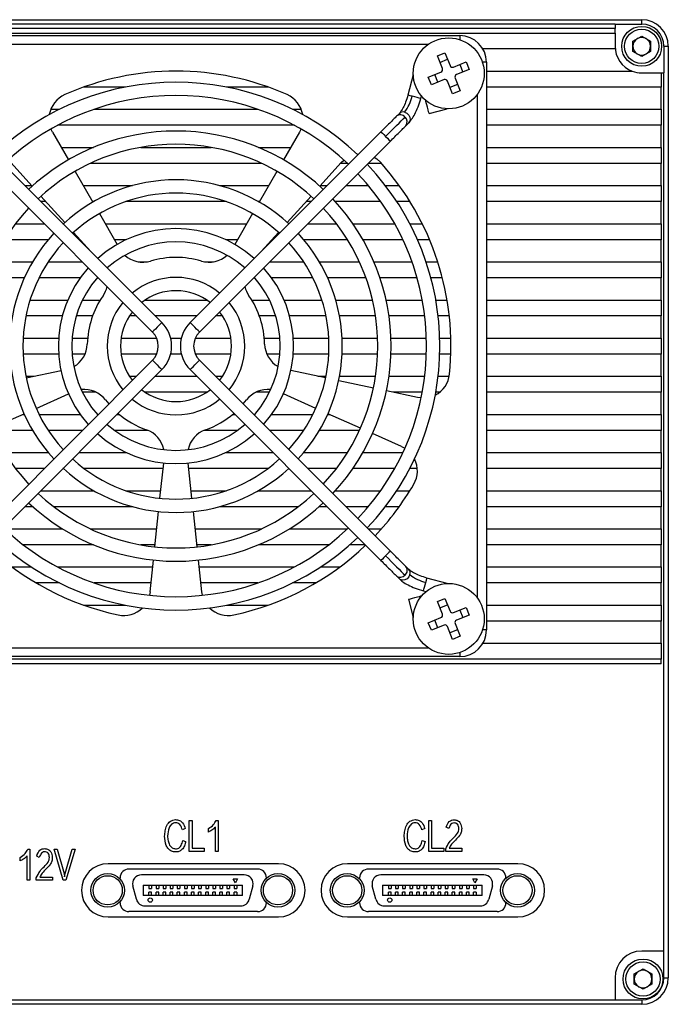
# Model space of a CAD drawing. Header units: millimetres. Extents: x 0 to 15165, y 0 to 902.
# Tile 5 of 5: x 15092 to 15165, y 736 to 847. Entities that reach past the tile are written whole.
import ezdxf

# ---------------------------------------------------------------- set-up
doc = ezdxf.new("R2010")
doc.units = ezdxf.units.MM
doc.layers.add('粗实线', color=7, linetype='Continuous', lineweight=50)

msp = doc.modelspace()

# ---------------------------------------------------------------- linework, layer by layer
at = {"layer": '粗实线', "lineweight": 30}
for p, q in [((15056.833, 846.741), (15161.833, 846.741)), ((15158.833, 846.241), (15059.833, 846.241)), ((15158.833, 846.241), (15158.833, 845.741)), ((15158.833, 846.241), (15161.833, 846.241)), ((15161.833, 846.241), (15161.833, 846.741)), ((15158.833, 845.741), (15059.833, 845.741)), ((15059.833, 845.241), (15158.833, 845.241)), ((15077.333, 844.941), (15141.333, 844.941)), ((15141.333, 844.941), (15141.333, 844.491)), ((15158.833, 845.241), (15158.833, 845.741)), ((15158.833, 845.241), (15158.833, 843.441)), ((15160.833, 844.319), (15161.833, 844.896)), ((15161.833, 844.896), (15162.833, 844.319)), ((15137.751, 843.941), (15080.915, 843.941)), ((15160.833, 843.164), (15160.833, 844.319)), ((15162.833, 844.319), (15162.833, 843.164)), ((15164.333, 843.741), (15164.333, 840.741)), ((15164.333, 843.741), (15164.833, 843.741)), ((15164.833, 843.741), (15164.833, 738.741)), ((15138.799, 842.654), (15139.653, 842.997)), ((15139.373, 841.225), (15138.799, 842.654)), ((15139.653, 842.997), (15140.227, 841.568)), ((15158.833, 843.441), (15143.931, 843.441)), ((15161.833, 842.587), (15160.833, 843.164)), ((15162.833, 843.164), (15161.833, 842.587)), ((15139.09, 841.931), (15139.943, 842.274)), ((15140.617, 841.402), (15142.046, 841.976)), ((15141.323, 841.685), (15141.666, 840.832)), ((15142.046, 841.976), (15142.389, 841.122)), ((15144.333, 841.941), (15143.883, 841.941)), ((15144.333, 841.941), (15144.333, 777.941)), ((15136.087, 840.52), (15135.475, 838.238)), ((15137.778, 840.261), (15139.207, 840.835)), ((15138.844, 839.698), (15138.501, 840.551)), ((15142.389, 841.122), (15140.96, 840.548)), ((15144.333, 840.941), (15160.756, 840.941)), ((15161.833, 840.741), (15164.033, 840.741)), ((15164.033, 840.741), (15164.033, 839.141)), ((15164.033, 840.741), (15164.333, 840.741)), ((15164.333, 741.741), (15164.333, 840.741)), ((15138.121, 839.407), (15137.778, 840.261)), ((15139.55, 839.981), (15138.121, 839.407)), ((15140.514, 838.386), (15139.94, 839.815)), ((15141.077, 839.452), (15140.223, 839.109)), ((15140.794, 840.158), (15141.368, 838.729)), ((15103.639, 839.141), (15098.924, 839.141)), ((15119.743, 839.141), (15115.027, 839.141)), ((15136.924, 837.85), (15137.002, 838.14)), ((15141.368, 838.729), (15140.514, 838.386)), ((15143.333, 781.523), (15143.333, 838.36)), ((15164.033, 839.141), (15144.333, 839.141)), ((15164.033, 836.641), (15164.033, 839.141)), ((15137.532, 837.61), (15137.485, 837.598)), ((15095.217, 836.641), (15096.212, 836.641)), ((15100.104, 836.641), (15118.562, 836.641)), ((15122.455, 836.641), (15123.449, 836.641)), ((15134.513, 836.182), (15134.184, 835.853)), ((15137.874, 836.149), (15139.912, 836.695)), ((15144.333, 836.641), (15164.033, 836.641)), ((15164.033, 836.641), (15164.033, 834.841)), ((15122.677, 834.841), (15095.99, 834.841)), ((15135.245, 834.792), (15135.574, 835.121)), ((15164.033, 834.841), (15144.333, 834.841)), ((15164.033, 832.341), (15164.033, 834.841)), ((15107.742, 812.593), (15086.226, 834.109)), ((15095.414, 834.05), (15095.233, 834.421)), ((15095.414, 834.05), (15097.208, 830.942)), ((15132.441, 834.109), (15110.924, 812.593)), ((15123.253, 834.05), (15121.458, 830.942)), ((15123.434, 834.421), (15123.253, 834.05)), ((15085.165, 833.049), (15106.682, 811.532)), ((15111.985, 811.532), (15133.501, 833.049)), ((15096.401, 832.341), (15100.043, 832.341)), ((15105.358, 832.341), (15113.309, 832.341)), ((15118.623, 832.341), (15122.266, 832.341)), ((15129.741, 831.588), (15129.943, 831.612)), ((15144.333, 832.341), (15164.033, 832.341)), ((15164.033, 832.341), (15164.033, 830.541)), ((15090.706, 830.63), (15093.107, 827.963)), ((15118.987, 830.541), (15099.679, 830.541)), ((15127.961, 830.63), (15125.56, 827.963)), ((15128.665, 830.541), (15127.882, 830.541)), ((15127.961, 830.63), (15128.257, 830.916)), ((15132.499, 830.541), (15130.994, 830.541)), ((15164.033, 830.541), (15144.333, 830.541)), ((15164.033, 828.041), (15164.033, 830.541)), ((15097.958, 829.643), (15099.958, 826.179)), ((15120.708, 829.643), (15118.708, 826.179)), ((15092.294, 828.041), (15093.036, 828.041)), ((15098.883, 828.041), (15104.439, 828.041)), ((15114.227, 828.041), (15119.783, 828.041)), ((15125.631, 828.041), (15126.373, 828.041)), ((15128.494, 828.041), (15131.023, 828.041)), ((15132.944, 828.041), (15134.501, 828.041)), ((15144.333, 828.041), (15164.033, 828.041)), ((15164.033, 828.041), (15164.033, 826.241)), ((15094.657, 826.241), (15094.094, 826.241)), ((15094.111, 826.848), (15096.787, 823.875)), ((15100.067, 826.241), (15099.923, 826.241)), ((15114.979, 826.241), (15103.688, 826.241)), ((15118.744, 826.241), (15118.6, 826.241)), ((15124.556, 826.848), (15121.88, 823.875)), ((15124.573, 826.241), (15124.01, 826.241)), ((15132.407, 826.241), (15127.288, 826.241)), ((15135.702, 826.241), (15134.221, 826.241)), ((15164.033, 826.241), (15144.333, 826.241)), ((15164.033, 823.741), (15164.033, 826.241)), ((15100.708, 824.88), (15102.708, 821.416)), ((15117.958, 824.88), (15115.958, 821.416)), ((15091.247, 823.741), (15094.473, 823.741)), ((15096.594, 823.741), (15096.64, 823.741)), ((15101.366, 823.741), (15117.301, 823.741)), ((15122.027, 823.741), (15122.073, 823.741)), ((15124.194, 823.741), (15127.42, 823.741)), ((15129.274, 823.741), (15133.983, 823.741)), ((15135.689, 823.741), (15137.092, 823.741)), ((15144.333, 823.741), (15164.033, 823.741)), ((15164.033, 823.741), (15164.033, 821.941)), ((15097.791, 822.761), (15099.744, 820.591)), ((15120.876, 822.761), (15118.922, 820.591)), ((15094.926, 821.941), (15090.006, 821.941)), ((15098.528, 821.941), (15098.394, 821.941)), ((15103.715, 821.941), (15102.405, 821.941)), ((15116.262, 821.941), (15114.951, 821.941)), ((15120.273, 821.941), (15120.138, 821.941)), ((15128.661, 821.941), (15123.74, 821.941)), ((15134.908, 821.941), (15130.406, 821.941)), ((15137.917, 821.941), (15136.556, 821.941)), ((15164.033, 821.941), (15144.333, 821.941)), ((15164.033, 819.441), (15164.033, 821.941)), ((15088.662, 819.441), (15093.168, 819.441)), ((15094.935, 819.441), (15098.773, 819.441)), ((15105.086, 819.441), (15106.128, 819.441)), ((15112.539, 819.441), (15113.581, 819.441)), ((15119.894, 819.441), (15123.732, 819.441)), ((15125.498, 819.441), (15130.005, 819.441)), ((15131.645, 819.441), (15135.938, 819.441)), ((15137.526, 819.441), (15138.842, 819.441)), ((15144.333, 819.441), (15164.033, 819.441)), ((15164.033, 819.441), (15164.033, 817.641)), ((15092.237, 817.641), (15087.926, 817.641)), ((15098.55, 817.641), (15093.897, 817.641)), ((15100.573, 817.641), (15100.458, 817.641)), ((15118.209, 817.641), (15118.094, 817.641)), ((15124.769, 817.641), (15120.116, 817.641)), ((15130.741, 817.641), (15126.429, 817.641)), ((15136.514, 817.641), (15132.328, 817.641)), ((15139.362, 817.641), (15138.07, 817.641)), ((15164.033, 817.641), (15144.333, 817.641)), ((15164.033, 815.141), (15164.033, 817.641)), ((15092.886, 815.141), (15097.146, 815.141)), ((15098.797, 815.141), (15100.792, 815.141)), ((15105.866, 815.141), (15112.801, 815.141)), ((15117.875, 815.141), (15119.87, 815.141)), ((15121.52, 815.141), (15125.781, 815.141)), ((15127.348, 815.141), (15131.481, 815.141)), ((15133.019, 815.141), (15137.101, 815.141)), ((15138.625, 815.141), (15139.894, 815.141)), ((15144.333, 815.141), (15164.033, 815.141)), ((15164.033, 815.141), (15164.033, 813.341)), ((15096.527, 813.341), (15092.422, 813.341)), ((15099.929, 813.341), (15098.086, 813.341)), ((15104.873, 813.341), (15104.089, 813.341)), ((15111.673, 813.341), (15106.994, 813.341)), ((15114.578, 813.341), (15113.794, 813.341)), ((15120.581, 813.341), (15118.738, 813.341)), ((15126.245, 813.341), (15122.14, 813.341)), ((15131.828, 813.341), (15127.772, 813.341)), ((15137.378, 813.341), (15133.344, 813.341)), ((15140.146, 813.341), (15138.888, 813.341)), ((15164.033, 813.341), (15144.333, 813.341)), ((15164.033, 810.841), (15164.033, 813.341)), ((15092.107, 810.841), (15096.114, 810.841)), ((15097.618, 810.841), (15099.374, 810.841)), ((15103.148, 810.841), (15107.153, 810.841)), ((15108.731, 810.841), (15109.936, 810.841)), ((15111.514, 810.841), (15115.518, 810.841)), ((15119.293, 810.841), (15121.049, 810.841)), ((15122.553, 810.841), (15126.56, 810.841)), ((15128.062, 810.841), (15132.066, 810.841)), ((15133.567, 810.841), (15137.569, 810.841)), ((15139.07, 810.841), (15140.32, 810.841)), ((15144.333, 810.841), (15164.033, 810.841)), ((15164.033, 810.841), (15164.033, 809.041)), ((15106.682, 808.35), (15085.165, 786.834)), ((15096.114, 809.041), (15092.107, 809.041)), ((15099.084, 809.041), (15097.618, 809.041)), ((15107.153, 809.041), (15103.148, 809.041)), ((15109.936, 809.041), (15108.731, 809.041)), ((15115.518, 809.041), (15111.514, 809.041)), ((15133.501, 786.834), (15111.985, 808.35)), ((15121.049, 809.041), (15119.582, 809.041)), ((15126.56, 809.041), (15122.553, 809.041)), ((15132.066, 809.041), (15128.062, 809.041)), ((15137.569, 809.041), (15133.567, 809.041)), ((15140.32, 809.041), (15139.07, 809.041)), ((15164.033, 809.041), (15144.333, 809.041)), ((15164.033, 806.541), (15164.033, 809.041)), ((15086.226, 785.773), (15107.742, 807.29)), ((15092.46, 806.355), (15096.373, 807.187)), ((15110.924, 807.29), (15132.441, 785.773)), ((15126.206, 806.355), (15122.294, 807.187)), ((15092.422, 806.541), (15093.338, 806.541)), ((15104.089, 806.541), (15104.873, 806.541)), ((15106.994, 806.541), (15111.673, 806.541)), ((15113.794, 806.541), (15114.578, 806.541)), ((15125.329, 806.541), (15126.245, 806.541)), ((15131.586, 805.211), (15127.674, 806.043)), ((15127.772, 806.541), (15131.828, 806.541)), ((15133.344, 806.541), (15137.378, 806.541)), ((15138.888, 806.541), (15140.137, 806.541)), ((15144.333, 806.541), (15164.033, 806.541)), ((15164.033, 806.541), (15164.033, 804.741)), ((15136.564, 804.153), (15133.053, 804.9)), ((15093.575, 802.925), (15097.229, 804.552)), ((15100.335, 804.741), (15098.797, 804.741)), ((15101.383, 803.876), (15101.752, 803.421)), ((15112.801, 804.741), (15105.866, 804.741)), ((15116.915, 803.421), (15117.284, 803.876)), ((15119.87, 804.741), (15118.331, 804.741)), ((15125.092, 802.925), (15121.438, 804.552)), ((15137.101, 804.741), (15133.797, 804.741)), ((15136.972, 804.096), (15136.564, 804.153)), ((15139.057, 804.741), (15138.625, 804.741)), ((15164.033, 804.741), (15144.333, 804.741)), ((15164.033, 802.241), (15164.033, 804.741)), ((15088.55, 800.688), (15092.204, 802.315)), ((15092.039, 802.241), (15092.237, 802.241)), ((15093.897, 802.241), (15098.55, 802.241)), ((15100.458, 802.241), (15100.573, 802.241)), ((15102.694, 802.241), (15102.953, 802.241)), ((15115.714, 802.241), (15115.973, 802.241)), ((15118.094, 802.241), (15118.209, 802.241)), ((15120.116, 802.241), (15124.769, 802.241)), ((15126.429, 802.241), (15126.628, 802.241)), ((15130.116, 800.688), (15126.462, 802.315)), ((15144.333, 802.241), (15164.033, 802.241)), ((15164.033, 802.241), (15164.033, 800.441)), ((15093.168, 800.441), (15088.662, 800.441)), ((15098.773, 800.441), (15094.935, 800.441)), ((15106.189, 800.441), (15102.419, 800.441)), ((15116.248, 800.441), (15112.478, 800.441)), ((15123.732, 800.441), (15119.894, 800.441)), ((15130.005, 800.441), (15125.498, 800.441)), ((15164.033, 800.441), (15144.333, 800.441)), ((15164.033, 797.941), (15164.033, 800.441)), ((15134.765, 798.618), (15131.487, 800.078)), ((15134.765, 798.618), (15135.129, 798.425)), ((15090.006, 797.941), (15094.926, 797.941)), ((15098.394, 797.941), (15103.715, 797.941)), ((15114.951, 797.941), (15120.273, 797.941)), ((15123.74, 797.941), (15128.661, 797.941)), ((15130.406, 797.941), (15134.908, 797.941)), ((15144.333, 797.941), (15164.033, 797.941)), ((15164.033, 797.941), (15164.033, 796.141)), ((15094.473, 796.141), (15091.247, 796.141)), ((15096.64, 796.141), (15096.594, 796.141)), ((15107.883, 796.141), (15098.983, 796.141)), ((15107.53, 792.786), (15107.948, 796.764)), ((15111.136, 792.786), (15110.718, 796.764)), ((15119.683, 796.141), (15110.784, 796.141)), ((15122.073, 796.141), (15122.027, 796.141)), ((15127.42, 796.141), (15124.194, 796.141)), ((15133.983, 796.141), (15129.274, 796.141)), ((15136.534, 796.141), (15135.689, 796.141)), ((15164.033, 796.141), (15144.333, 796.141)), ((15164.033, 793.641), (15164.033, 796.141)), ((15094.094, 793.641), (15100.067, 793.641)), ((15103.688, 793.641), (15107.62, 793.641)), ((15111.047, 793.641), (15114.979, 793.641)), ((15118.6, 793.641), (15124.573, 793.641)), ((15127.288, 793.641), (15132.407, 793.641)), ((15134.221, 793.641), (15135.702, 793.641)), ((15144.333, 793.641), (15164.033, 793.641)), ((15164.033, 793.641), (15164.033, 791.841)), ((15093.195, 791.841), (15092.294, 791.841)), ((15104.439, 791.841), (15095.551, 791.841)), ((15123.116, 791.841), (15114.227, 791.841)), ((15126.373, 791.841), (15125.472, 791.841)), ((15131.023, 791.841), (15128.494, 791.841)), ((15134.501, 791.841), (15132.944, 791.841)), ((15164.033, 791.841), (15144.333, 791.841)), ((15164.033, 789.341), (15164.033, 791.841)), ((15106.955, 787.316), (15107.373, 791.294)), ((15111.711, 787.316), (15111.293, 791.294)), ((15090.002, 789.341), (15096.539, 789.341)), ((15099.679, 789.341), (15107.168, 789.341)), ((15111.498, 789.341), (15118.987, 789.341)), ((15122.128, 789.341), (15128.665, 789.341)), ((15130.994, 789.341), (15132.499, 789.341)), ((15144.333, 789.341), (15164.033, 789.341)), ((15164.033, 789.341), (15164.033, 787.541)), ((15100.043, 787.541), (15092.12, 787.541)), ((15106.979, 787.541), (15105.358, 787.541)), ((15113.309, 787.541), (15111.688, 787.541)), ((15126.547, 787.541), (15118.623, 787.541)), ((15130.673, 787.541), (15128.911, 787.541)), ((15164.033, 787.541), (15144.333, 787.541)), ((15164.033, 785.041), (15164.033, 787.541)), ((15090.867, 785.041), (15093.053, 785.041)), ((15095.99, 785.041), (15106.716, 785.041)), ((15106.423, 782.255), (15106.799, 785.824)), ((15112.243, 782.255), (15111.868, 785.824)), ((15111.95, 785.041), (15122.677, 785.041)), ((15125.614, 785.041), (15127.799, 785.041)), ((15135.574, 784.761), (15135.245, 785.09)), ((15144.333, 785.041), (15164.033, 785.041)), ((15164.033, 785.041), (15164.033, 783.241)), ((15134.184, 784.03), (15134.513, 783.701)), ((15139.912, 783.188), (15137.63, 783.799)), ((15096.212, 783.241), (15093.582, 783.241)), ((15106.527, 783.241), (15100.104, 783.241)), ((15118.562, 783.241), (15112.14, 783.241)), ((15125.085, 783.241), (15122.455, 783.241)), ((15164.033, 783.241), (15144.333, 783.241)), ((15164.033, 780.741), (15164.033, 783.241)), ((15106.423, 782.255), (15106.352, 781.849)), ((15112.314, 781.849), (15112.243, 782.255)), ((15137.002, 781.742), (15136.99, 781.789)), ((15137.242, 782.35), (15137.532, 782.272)), ((15138.799, 781.154), (15139.653, 781.497)), ((15139.653, 781.497), (15140.227, 780.068)), ((15098.924, 780.741), (15103.639, 780.741)), ((15115.027, 780.741), (15119.743, 780.741)), ((15135.541, 781.401), (15136.087, 779.363)), ((15139.373, 779.725), (15138.799, 781.154)), ((15139.09, 780.431), (15139.943, 780.774)), ((15140.617, 779.902), (15142.046, 780.476)), ((15142.046, 780.476), (15142.389, 779.622)), ((15144.333, 780.741), (15164.033, 780.741)), ((15164.033, 780.741), (15164.033, 778.941)), ((15137.778, 778.761), (15139.207, 779.335)), ((15142.389, 779.622), (15140.96, 779.048)), ((15141.323, 780.185), (15141.666, 779.332)), ((15138.121, 777.907), (15137.778, 778.761)), ((15139.55, 778.481), (15138.121, 777.907)), ((15138.844, 778.198), (15138.501, 779.051)), ((15140.514, 776.886), (15139.94, 778.315)), ((15140.794, 778.658), (15141.368, 777.229)), ((15164.033, 778.941), (15144.333, 778.941)), ((15164.033, 776.441), (15164.033, 778.941)), ((15141.077, 777.952), (15140.223, 777.609)), ((15141.368, 777.229), (15140.514, 776.886)), ((15144.333, 777.941), (15143.883, 777.941)), ((15080.915, 775.941), (15137.751, 775.941)), ((15143.931, 776.441), (15164.033, 776.441)), ((15164.033, 776.441), (15164.033, 774.641)), ((15141.333, 774.941), (15077.333, 774.941)), ((15141.333, 775.392), (15141.333, 774.941)), ((15164.033, 774.641), (15054.633, 774.641)), ((15164.033, 774.141), (15054.633, 774.141)), ((15164.033, 774.141), (15164.033, 774.641)), ((15110.819, 756.479), (15111.154, 756.479)), ((15110.819, 752.979), (15110.819, 756.479)), ((15111.154, 756.479), (15111.154, 753.334)), ((15113.845, 756.479), (15114.098, 756.479)), ((15114.098, 756.479), (15114.098, 752.979)), ((15137.819, 756.479), (15138.154, 756.479)), ((15137.819, 752.979), (15137.819, 756.479)), ((15138.154, 756.479), (15138.154, 753.334)), ((15110.375, 755.543), (15110.055, 755.394)), ((15112.995, 755.16), (15112.995, 755.562)), ((15113.781, 752.979), (15113.781, 755.721)), ((15137.375, 755.543), (15137.055, 755.394)), ((15140.077, 755.543), (15139.783, 755.712)), ((15110.093, 754.214), (15110.42, 754.102)), ((15137.093, 754.214), (15137.42, 754.102)), ((15092.616, 753.227), (15092.869, 753.227)), ((15092.869, 753.227), (15092.869, 749.727)), ((15095.594, 753.227), (15095.94, 753.227)), ((15096.622, 749.736), (15095.594, 753.227)), ((15095.94, 753.227), (15096.719, 750.48)), ((15096.857, 750.49), (15097.635, 753.227)), ((15097.982, 753.227), (15096.931, 749.736)), ((15097.635, 753.227), (15097.982, 753.227)), ((15112.522, 752.979), (15110.819, 752.979)), ((15111.154, 753.334), (15112.522, 753.334)), ((15112.522, 753.334), (15112.522, 752.979)), ((15114.098, 752.979), (15113.781, 752.979)), ((15139.522, 752.979), (15137.819, 752.979)), ((15138.154, 753.334), (15139.522, 753.334)), ((15139.522, 753.334), (15139.522, 752.979)), ((15139.738, 752.979), (15139.738, 753.25)), ((15141.557, 752.979), (15139.738, 752.979)), ((15140.129, 753.334), (15141.557, 753.334)), ((15141.557, 753.334), (15141.557, 752.979)), ((15091.766, 751.907), (15091.766, 752.31)), ((15092.552, 749.727), (15092.552, 752.469)), ((15093.928, 752.291), (15093.633, 752.46)), ((15120.883, 751.591), (15101.683, 751.591)), ((15147.883, 751.591), (15128.683, 751.591)), ((15096.719, 750.48), (15096.782, 750.11)), ((15096.782, 750.11), (15096.857, 750.49)), ((15118.533, 750.991), (15104.033, 750.991)), ((15145.533, 750.991), (15131.033, 750.991)), ((15092.869, 749.727), (15092.552, 749.727)), ((15093.588, 749.727), (15093.588, 749.998)), ((15095.407, 749.727), (15093.588, 749.727)), ((15093.98, 750.082), (15095.407, 750.082)), ((15095.407, 750.082), (15095.407, 749.727)), ((15096.931, 749.736), (15096.622, 749.736)), ((15103.033, 749.876), (15103.033, 749.991)), ((15117.033, 750.341), (15105.433, 750.341)), ((15115.783, 749.874), (15116.283, 749.874)), ((15116.033, 749.441), (15115.783, 749.874)), ((15116.283, 749.874), (15116.033, 749.441)), ((15119.533, 749.977), (15119.533, 749.991)), ((15130.033, 749.876), (15130.033, 749.991)), ((15144.033, 750.341), (15132.433, 750.341)), ((15142.783, 749.874), (15143.283, 749.874)), ((15143.033, 749.441), (15142.783, 749.874)), ((15143.283, 749.874), (15143.033, 749.441)), ((15146.533, 749.977), (15146.533, 749.991)), ((15104.869, 747.583), (15104.467, 749.083)), ((15105.633, 749.191), (15116.833, 749.191)), ((15105.633, 749.191), (15105.633, 747.991)), ((15106.283, 749.191), (15106.283, 748.791)), ((15106.283, 748.791), (15106.583, 748.791)), ((15106.583, 748.391), (15106.283, 748.391)), ((15106.283, 747.991), (15106.283, 748.391)), ((15106.583, 749.191), (15106.583, 748.791)), ((15106.583, 747.991), (15106.583, 748.391)), ((15107.083, 749.191), (15107.083, 748.791)), ((15107.083, 748.791), (15107.383, 748.791)), ((15107.383, 748.391), (15107.083, 748.391)), ((15107.083, 747.991), (15107.083, 748.391)), ((15107.383, 749.191), (15107.383, 748.791)), ((15107.383, 747.991), (15107.383, 748.391)), ((15107.883, 749.191), (15107.883, 748.791)), ((15107.883, 748.791), (15108.183, 748.791)), ((15107.883, 747.991), (15107.883, 748.391)), ((15108.183, 748.391), (15107.883, 748.391)), ((15108.183, 749.191), (15108.183, 748.791)), ((15108.183, 747.991), (15108.183, 748.391)), ((15108.683, 749.191), (15108.683, 748.791)), ((15108.683, 748.791), (15108.983, 748.791)), ((15108.683, 747.991), (15108.683, 748.391)), ((15108.983, 748.391), (15108.683, 748.391)), ((15108.983, 749.191), (15108.983, 748.791)), ((15108.983, 747.991), (15108.983, 748.391)), ((15109.483, 749.191), (15109.483, 748.791)), ((15109.483, 748.791), (15109.783, 748.791)), ((15109.483, 747.991), (15109.483, 748.391)), ((15109.783, 748.391), (15109.483, 748.391)), ((15109.783, 749.191), (15109.783, 748.791)), ((15109.783, 747.991), (15109.783, 748.391)), ((15110.283, 749.191), (15110.283, 748.791)), ((15110.283, 748.791), (15110.583, 748.791)), ((15110.283, 747.991), (15110.283, 748.391)), ((15110.583, 748.391), (15110.283, 748.391)), ((15110.583, 749.191), (15110.583, 748.791)), ((15110.583, 747.991), (15110.583, 748.391)), ((15111.083, 749.191), (15111.083, 748.791)), ((15111.083, 748.791), (15111.383, 748.791)), ((15111.383, 748.391), (15111.083, 748.391)), ((15111.083, 747.991), (15111.083, 748.391)), ((15111.383, 749.191), (15111.383, 748.791)), ((15111.383, 747.991), (15111.383, 748.391)), ((15111.883, 749.191), (15111.883, 748.791)), ((15111.883, 748.791), (15112.183, 748.791)), ((15111.883, 747.991), (15111.883, 748.391)), ((15112.183, 748.391), (15111.883, 748.391)), ((15112.183, 749.191), (15112.183, 748.791)), ((15112.183, 747.991), (15112.183, 748.391)), ((15112.683, 749.191), (15112.683, 748.791)), ((15112.683, 748.791), (15112.983, 748.791)), ((15112.683, 747.991), (15112.683, 748.391)), ((15112.983, 748.391), (15112.683, 748.391)), ((15112.983, 749.191), (15112.983, 748.791)), ((15112.983, 747.991), (15112.983, 748.391)), ((15113.483, 749.191), (15113.483, 748.791)), ((15113.483, 748.791), (15113.783, 748.791)), ((15113.483, 747.991), (15113.483, 748.391)), ((15113.783, 748.391), (15113.483, 748.391)), ((15113.783, 749.191), (15113.783, 748.791)), ((15113.783, 747.991), (15113.783, 748.391)), ((15114.283, 749.191), (15114.283, 748.791)), ((15114.283, 748.791), (15114.583, 748.791)), ((15114.283, 747.991), (15114.283, 748.391)), ((15114.583, 748.391), (15114.283, 748.391)), ((15114.583, 749.191), (15114.583, 748.791)), ((15114.583, 747.991), (15114.583, 748.391)), ((15115.083, 749.191), (15115.083, 748.791)), ((15115.083, 748.791), (15115.383, 748.791)), ((15115.383, 748.391), (15115.083, 748.391)), ((15115.083, 747.991), (15115.083, 748.391)), ((15115.383, 749.191), (15115.383, 748.791)), ((15115.383, 747.991), (15115.383, 748.391)), ((15115.883, 749.191), (15115.883, 748.791)), ((15115.883, 748.791), (15116.183, 748.791)), ((15116.183, 748.391), (15115.883, 748.391)), ((15115.883, 747.991), (15115.883, 748.391)), ((15116.183, 749.191), (15116.183, 748.791)), ((15116.183, 748.391), (15116.183, 747.991)), ((15116.833, 747.991), (15116.833, 749.191)), ((15117.999, 749.083), (15117.597, 747.583)), ((15131.869, 747.583), (15131.467, 749.083)), ((15132.633, 749.191), (15143.833, 749.191)), ((15132.633, 749.191), (15132.633, 747.991)), ((15133.283, 749.191), (15133.283, 748.791)), ((15133.283, 748.791), (15133.583, 748.791)), ((15133.583, 748.391), (15133.283, 748.391)), ((15133.283, 747.991), (15133.283, 748.391)), ((15133.583, 749.191), (15133.583, 748.791)), ((15133.583, 747.991), (15133.583, 748.391)), ((15134.083, 749.191), (15134.083, 748.791)), ((15134.083, 748.791), (15134.383, 748.791)), ((15134.083, 747.991), (15134.083, 748.391)), ((15134.383, 748.391), (15134.083, 748.391)), ((15134.383, 749.191), (15134.383, 748.791)), ((15134.383, 747.991), (15134.383, 748.391)), ((15134.883, 749.191), (15134.883, 748.791)), ((15134.883, 748.791), (15135.183, 748.791)), ((15135.183, 748.391), (15134.883, 748.391)), ((15134.883, 747.991), (15134.883, 748.391)), ((15135.183, 749.191), (15135.183, 748.791)), ((15135.183, 747.991), (15135.183, 748.391)), ((15135.683, 749.191), (15135.683, 748.791)), ((15135.683, 748.791), (15135.983, 748.791)), ((15135.983, 748.391), (15135.683, 748.391)), ((15135.683, 747.991), (15135.683, 748.391)), ((15135.983, 749.191), (15135.983, 748.791)), ((15135.983, 747.991), (15135.983, 748.391)), ((15136.483, 749.191), (15136.483, 748.791)), ((15136.483, 748.791), (15136.783, 748.791)), ((15136.483, 747.991), (15136.483, 748.391)), ((15136.783, 748.391), (15136.483, 748.391)), ((15136.783, 749.191), (15136.783, 748.791)), ((15136.783, 747.991), (15136.783, 748.391)), ((15137.283, 749.191), (15137.283, 748.791)), ((15137.283, 748.791), (15137.583, 748.791)), ((15137.283, 747.991), (15137.283, 748.391)), ((15137.583, 748.391), (15137.283, 748.391)), ((15137.583, 749.191), (15137.583, 748.791)), ((15137.583, 747.991), (15137.583, 748.391)), ((15138.083, 749.191), (15138.083, 748.791)), ((15138.083, 748.791), (15138.383, 748.791)), ((15138.383, 748.391), (15138.083, 748.391)), ((15138.083, 747.991), (15138.083, 748.391)), ((15138.383, 749.191), (15138.383, 748.791)), ((15138.383, 747.991), (15138.383, 748.391)), ((15138.883, 749.191), (15138.883, 748.791)), ((15138.883, 748.791), (15139.183, 748.791)), ((15138.883, 747.991), (15138.883, 748.391)), ((15139.183, 748.391), (15138.883, 748.391)), ((15139.183, 749.191), (15139.183, 748.791)), ((15139.183, 747.991), (15139.183, 748.391)), ((15139.683, 749.191), (15139.683, 748.791)), ((15139.683, 748.791), (15139.983, 748.791)), ((15139.683, 747.991), (15139.683, 748.391)), ((15139.983, 748.391), (15139.683, 748.391)), ((15139.983, 749.191), (15139.983, 748.791)), ((15139.983, 747.991), (15139.983, 748.391)), ((15140.483, 749.191), (15140.483, 748.791)), ((15140.483, 748.791), (15140.783, 748.791)), ((15140.483, 747.991), (15140.483, 748.391)), ((15140.783, 748.391), (15140.483, 748.391)), ((15140.783, 749.191), (15140.783, 748.791)), ((15140.783, 747.991), (15140.783, 748.391)), ((15141.283, 749.191), (15141.283, 748.791)), ((15141.283, 748.791), (15141.583, 748.791)), ((15141.583, 748.391), (15141.283, 748.391)), ((15141.283, 747.991), (15141.283, 748.391)), ((15141.583, 749.191), (15141.583, 748.791)), ((15141.583, 747.991), (15141.583, 748.391)), ((15142.083, 749.191), (15142.083, 748.791)), ((15142.083, 748.791), (15142.383, 748.791)), ((15142.083, 747.991), (15142.083, 748.391)), ((15142.383, 748.391), (15142.083, 748.391)), ((15142.383, 749.191), (15142.383, 748.791)), ((15142.383, 747.991), (15142.383, 748.391)), ((15142.883, 749.191), (15142.883, 748.791)), ((15142.883, 748.791), (15143.183, 748.791)), ((15143.183, 748.391), (15142.883, 748.391)), ((15142.883, 747.991), (15142.883, 748.391)), ((15143.183, 749.191), (15143.183, 748.791)), ((15143.183, 748.391), (15143.183, 747.991)), ((15143.833, 747.991), (15143.833, 749.191)), ((15144.999, 749.083), (15144.597, 747.583)), ((15103.033, 747.191), (15103.033, 747.307)), ((15116.833, 747.991), (15105.633, 747.991)), ((15119.533, 747.191), (15119.533, 747.206)), ((15130.033, 747.191), (15130.033, 747.307)), ((15143.833, 747.991), (15132.633, 747.991)), ((15146.533, 747.191), (15146.533, 747.206)), ((15118.533, 746.191), (15104.033, 746.191)), ((15105.835, 746.841), (15116.631, 746.841)), ((15145.533, 746.191), (15131.033, 746.191)), ((15132.835, 746.841), (15143.631, 746.841)), ((15101.683, 745.591), (15120.883, 745.591)), ((15128.683, 745.591), (15147.883, 745.591)), ((15164.333, 741.741), (15161.833, 741.741)), ((15164.333, 738.741), (15164.333, 741.741)), ((15160.983, 739.169), (15161.983, 739.746)), ((15161.983, 739.746), (15162.983, 739.169)), ((15158.833, 738.741), (15158.833, 736.241)), ((15160.983, 738.014), (15160.983, 739.169)), ((15162.983, 739.169), (15162.983, 738.014)), ((15164.333, 738.741), (15164.833, 738.741)), ((15161.983, 737.437), (15160.983, 738.014)), ((15162.983, 738.014), (15161.983, 737.437)), ((15059.833, 736.241), (15158.833, 736.241)), ((15158.833, 736.241), (15161.833, 736.241)), ((15161.833, 736.241), (15161.833, 735.741)), ((15161.833, 735.741), (15056.833, 735.741))]:
    msp.add_line(p, q, dxfattribs=at)
at = {"layer": '粗实线', "lineweight": 30, "flags": 128}
for points in [[(15135.963, 838.107), (15135.719, 838.173), (15135.548, 838.218), (15135.477, 838.238), (15135.476, 838.238)], [(15136.924, 837.85), (15136.884, 837.86), (15136.742, 837.899), (15136.516, 837.959), (15136.243, 838.032), (15135.963, 838.107)], [(15137.874, 836.149), (15137.859, 836.204), (15137.817, 836.361), (15137.754, 836.596), (15137.679, 836.873), (15137.605, 837.15), (15137.542, 837.385), (15137.5, 837.543), (15137.485, 837.598), (15137.485, 837.598)], [(15135.096, 836.313), (15135.354, 836.193), (15135.565, 835.99), (15135.696, 835.735), (15135.728, 835.468), (15135.656, 835.229), (15135.574, 835.121)], [(15132.971, 833.579), (15133.29, 833.898), (15133.604, 834.213), (15133.91, 834.518), (15134.201, 834.809), (15134.475, 835.083), (15134.727, 835.335), (15134.953, 835.561), (15135.151, 835.759)], [(15132.441, 834.109), (15132.481, 834.069), (15132.596, 833.954), (15132.768, 833.782), (15132.971, 833.579)], [(15132.971, 833.579), (15133.174, 833.376), (15133.346, 833.204), (15133.461, 833.089), (15133.501, 833.049)], [(15131.679, 831.227), (15131.96, 831.045), (15132.425, 830.624)], [(15107.742, 812.593), (15107.702, 812.553), (15107.587, 812.438), (15107.415, 812.266), (15107.212, 812.063), (15107.009, 811.86), (15106.837, 811.688), (15106.722, 811.573), (15106.682, 811.532)], [(15111.985, 811.532), (15111.945, 811.573), (15111.83, 811.688), (15111.658, 811.86), (15111.455, 812.063), (15111.252, 812.266), (15111.08, 812.438), (15110.965, 812.553), (15110.924, 812.593)], [(15106.682, 808.35), (15106.722, 808.31), (15106.837, 808.195), (15107.009, 808.023), (15107.212, 807.82), (15107.415, 807.617), (15107.587, 807.445), (15107.702, 807.33), (15107.742, 807.29)], [(15110.924, 807.29), (15110.965, 807.33), (15111.08, 807.445), (15111.252, 807.617), (15111.455, 807.82), (15111.658, 808.023), (15111.83, 808.195), (15111.945, 808.31), (15111.985, 808.35)], [(15132.971, 786.304), (15132.768, 786.101), (15132.596, 785.929), (15132.481, 785.814), (15132.441, 785.773)], [(15133.501, 786.834), (15133.461, 786.794), (15133.346, 786.679), (15133.174, 786.507), (15132.971, 786.304)], [(15132.971, 786.304), (15133.29, 785.985), (15133.604, 785.67), (15133.91, 785.365), (15134.201, 785.073), (15134.475, 784.8), (15134.727, 784.548), (15134.953, 784.322), (15135.151, 784.124)], [(15135.705, 784.179), (15135.585, 783.921), (15135.382, 783.71), (15135.127, 783.579), (15134.86, 783.546), (15134.621, 783.618), (15134.513, 783.701)], [(15137.499, 783.312), (15137.565, 783.556), (15137.61, 783.726), (15137.63, 783.798), (15137.63, 783.799)], [(15137.242, 782.35), (15137.252, 782.39), (15137.291, 782.533), (15137.351, 782.758), (15137.424, 783.032), (15137.499, 783.312)], [(15135.541, 781.401), (15135.596, 781.416), (15135.753, 781.458), (15135.988, 781.521), (15136.265, 781.595), (15136.542, 781.67), (15136.777, 781.733), (15136.934, 781.775), (15136.99, 781.789)]]:
    msp.add_lwpolyline(points, dxfattribs=at)
at = {"layer": '粗实线', "lineweight": 30}
for centre, radius in [((15161.833, 843.741), 2.25), ((15161.833, 843.741), 1.938), ((15140.083, 840.691), 4), ((15140.083, 779.191), 4), ((15101.633, 748.591), 1.9), ((15120.833, 748.591), 1.9), ((15128.633, 748.591), 1.9), ((15147.833, 748.591), 1.9), ((15101.633, 748.591), 1.65), ((15120.833, 748.591), 1.65), ((15128.633, 748.591), 1.65), ((15147.833, 748.591), 1.65), ((15106.433, 747.491), 0.25), ((15133.433, 747.491), 0.25), ((15161.983, 738.591), 2.25), ((15161.983, 738.591), 1.938)]:
    msp.add_circle(centre, radius, dxfattribs=at)
for centre, radius, start, end in [((15161.833, 843.741), 3, 0, 90), ((15161.833, 843.741), 2.5, 0, 90), ((15141.333, 841.941), 3, 0, 90), ((15161.833, 843.741), 1, 60, 120), ((15161.833, 843.741), 3, 180, 248.96053), ((15161.833, 843.741), 1, 120, 180), ((15161.833, 843.741), 1, 180, 240), ((15161.833, 843.741), 1, 0, 60), ((15161.833, 843.741), 1, 300, 0), ((15161.833, 843.741), 1, 240, 300), ((15140.505, 841.68), 0.3, 201.89265, 291.89265), ((15109.333, 809.941), 31, 66.15064, 113.84936), ((15139.095, 841.113), 0.3, 291.89265, 21.89265), ((15141.072, 840.27), 0.3, 111.89265, 201.89265), ((15161.833, 843.741), 3, 248.96053, 270), ((15109.333, 809.941), 29.75, 46.44458, 133.55542), ((15139.662, 839.703), 0.3, 21.89265, 111.89265), ((15109.333, 809.941), 28.25, 46.52131, 133.47869), ((15098.012, 835.55), 3, 113.84936, 170.62006), ((15120.655, 835.55), 3, 9.37994, 66.15064), ((15131.754, 839.035), 4.31, 320.83746, 347.57058), ((15134.622, 835.344), 0.672, 38.16422, 130.69686), ((15134.915, 835.757), 0.585, 71.99892, 133.40189), ((15134.705, 835.227), 0.694, 321.60395, 49.99869), ((15109.333, 809.941), 24.25, 46.77232, 133.22768), ((15109.333, 809.941), 22.75, 46.88921, 133.11079), ((15109.333, 809.941), 29.75, 316.44458, 43.55542), ((15109.333, 809.941), 31, 354.15064, 41.84936), ((15109.333, 809.941), 28.25, 316.52131, 43.47869), ((15109.333, 809.941), 18.75, 47.29244, 132.60822), ((15109.333, 809.941), 17.25, 47.49191, 132.50809), ((15109.333, 809.941), 24.25, 316.77232, 43.22768), ((15109.333, 809.941), 22.75, 136.88921, 223.11079), ((15109.333, 809.941), 22.75, 316.88921, 43.11079), ((15109.333, 809.941), 18.75, 137.29244, 222.70756), ((15109.333, 809.941), 13.25, 48.24489, 131.75511), ((15109.333, 809.941), 18.75, 317.29244, 42.70756), ((15109.333, 809.941), 17.25, 137.49191, 222.50809), ((15109.333, 809.941), 11.75, 48.65967, 131.34033), ((15109.333, 809.941), 17.25, 317.49191, 42.50809), ((15105.607, 822.396), 3, 227.45606, 286.65764), ((15109.333, 809.941), 10, 73.34236, 106.65764), ((15113.06, 822.396), 3, 253.34236, 312.54394), ((15109.333, 809.941), 13.25, 138.24489, 221.75511), ((15109.333, 809.941), 13.25, 318.24489, 41.75511), ((15109.333, 809.941), 11.75, 138.65967, 221.34033), ((15109.333, 809.941), 7.75, 50.55344, 129.44656), ((15109.333, 809.941), 11.75, 319.05615, 41.34033), ((15098.64, 817.334), 3, 325.34236, 346.86784), ((15109.333, 809.941), 6.25, 51.48401, 128.1079), ((15120.027, 817.334), 3, 193.13216, 214.65764), ((15109.333, 809.941), 10, 145.34236, 178.65764), ((15109.333, 809.941), 7.75, 140.78324, 219.44656), ((15109.333, 809.941), 7.75, 320.55344, 39.21676), ((15109.333, 809.941), 10, 1.34236, 34.65764), ((15109.333, 809.941), 6.25, 141.8921, 218.1079), ((15109.333, 809.941), 6.25, 321.8921, 38.1079), ((15105.091, 809.941), 3.75, 315, 45), ((15113.576, 809.941), 3.75, 135, 225), ((15105.091, 809.941), 2.25, 315, 45), ((15113.576, 809.941), 2.25, 135, 225), ((15096.337, 810.246), 3, 299.45606, 358.65764), ((15122.33, 810.246), 3, 181.34236, 240.54394), ((15137.188, 807.088), 3, 297.37994, 354.15064), ((15098.998, 802.056), 3, 37.34236, 96.54394), ((15109.333, 809.941), 6.25, 231.8921, 308.1079), ((15119.669, 802.056), 3, 83.45606, 142.65764), ((15109.333, 809.941), 7.75, 230.55344, 309.44656), ((15109.333, 809.941), 10, 229.30122, 250.65764), ((15109.333, 809.941), 10, 289.34236, 310.69878), ((15109.333, 809.941), 11.75, 228.65967, 311.34033), ((15105.028, 797.675), 3, 11.45606, 70.65764), ((15113.639, 797.675), 3, 109.34236, 168.54394), ((15109.333, 809.941), 13.25, 228.24489, 311.75511), ((15109.333, 809.941), 17.25, 227.49191, 312.50809), ((15133.545, 795.878), 3, 329.84936, 26.62006), ((15109.333, 809.941), 18.75, 227.39178, 312.70756), ((15109.333, 809.941), 31, 316.38632, 329.84936), ((15109.333, 809.941), 22.75, 226.88921, 313.11079), ((15109.333, 809.941), 24.25, 226.77232, 313.22768), ((15109.333, 809.941), 28.25, 226.52131, 313.47869), ((15109.333, 809.941), 29.75, 226.44458, 313.55542), ((15109.333, 809.941), 31, 226.38632, 257.84936), ((15109.333, 809.941), 31, 282.15064, 313.61368), ((15134.738, 784.652), 0.67, 308.03388, 40.82763), ((15134.619, 784.57), 0.694, 231.60404, 319.99857), ((15135.149, 784.36), 0.585, 341.99967, 43.40112), ((15138.427, 787.521), 4.31, 230.83736, 257.57066), ((15103.44, 782.569), 3, 257.84936, 314.62006), ((15115.227, 782.569), 3, 225.37994, 282.15064), ((15139.095, 779.613), 0.3, 291.89265, 21.89265), ((15140.505, 780.18), 0.3, 201.89265, 291.89265), ((15139.662, 778.203), 0.3, 21.89265, 111.89265), ((15141.072, 778.77), 0.3, 111.89265, 201.89265), ((15141.333, 777.941), 3, 270, 0), ((15101.683, 748.591), 3, 90, 270), ((15120.883, 748.591), 3, 270, 90), ((15128.683, 748.591), 3, 90, 270), ((15147.883, 748.591), 3, 270, 90), ((15104.033, 749.991), 1, 90, 180), ((15118.533, 749.991), 1, 0, 90), ((15131.033, 749.991), 1, 90, 180), ((15145.533, 749.991), 1, 0, 90), ((15105.433, 749.341), 1, 90, 195), ((15117.033, 749.341), 1, 345, 90), ((15132.433, 749.341), 1, 90, 195), ((15144.033, 749.341), 1, 345, 90), ((15104.033, 747.191), 1, 180, 270), ((15105.835, 747.841), 1, 195, 270), ((15116.631, 747.841), 1, 270, 345), ((15118.533, 747.191), 1, 270, 0), ((15131.033, 747.191), 1, 180, 270), ((15132.835, 747.841), 1, 195, 270), ((15143.631, 747.841), 1, 270, 345), ((15145.533, 747.191), 1, 270, 0), ((15161.833, 738.741), 3, 90, 180), ((15161.983, 738.591), 1, 120, 180), ((15161.983, 738.591), 1, 60, 120), ((15161.983, 738.591), 1, 0, 60), ((15161.983, 738.591), 1, 180, 240), ((15161.833, 738.741), 2.5, 270, 0), ((15161.833, 738.741), 3, 270, 0), ((15161.983, 738.591), 1, 300, 0), ((15161.983, 738.591), 1, 240, 300)]:
    msp.add_arc(centre, radius, start, end, dxfattribs=at)
for points, knots in [([(15135.475, 838.238), (15135.395, 837.968), (15135.24, 837.452), (15134.96, 836.831), (15134.709, 836.403), (15134.573, 836.25), (15134.512, 836.181)], [0, 0, 0, 0, 0.298299, 0.5709644, 0.8062519, 1, 1, 1, 1]), ([(15135.575, 835.123), (15135.685, 835.245), (15135.922, 835.51), (15136.277, 836.108), (15136.64, 836.901), (15136.828, 837.527), (15136.924, 837.85)], [0, 0, 0, 0, 0.2041936, 0.443721, 0.7129175, 1, 1, 1, 1]), ([(15134.184, 835.853), (15134.079, 835.748), (15133.866, 835.534), (15133.434, 835.102), (15132.95, 834.619), (15132.609, 834.278), (15132.441, 834.109)], [0, 0, 0, 0, 0.2463267, 0.4999997, 0.7536727, 1, 1, 1, 1]), ([(15133.501, 833.049), (15133.669, 833.217), (15134.011, 833.558), (15134.494, 834.042), (15134.926, 834.474), (15135.14, 834.687), (15135.245, 834.792)], [0, 0, 0, 0, 0.2463278, 0.5000003, 0.7536733, 1, 1, 1, 1]), ([(15135.245, 785.09), (15135.14, 785.195), (15134.926, 785.409), (15134.494, 785.841), (15134.011, 786.325), (15133.669, 786.666), (15133.501, 786.834)], [0, 0, 0, 0, 0.2463267, 0.4999998, 0.7536724, 1, 1, 1, 1]), ([(15132.441, 785.773), (15132.609, 785.605), (15132.95, 785.264), (15133.434, 784.78), (15133.866, 784.348), (15134.079, 784.135), (15134.184, 784.03)], [0, 0, 0, 0, 0.24632712, 0.50000028, 0.75367327, 1, 1, 1, 1]), ([(15134.515, 783.699), (15134.637, 783.59), (15134.902, 783.352), (15135.5, 782.998), (15136.293, 782.635), (15136.919, 782.447), (15137.242, 782.35)], [0, 0, 0, 0, 0.2041935, 0.4437212, 0.7129174, 1, 1, 1, 1]), ([(15137.63, 783.799), (15137.36, 783.88), (15136.844, 784.034), (15136.223, 784.314), (15135.795, 784.566), (15135.642, 784.701), (15135.573, 784.762)], [0, 0, 0, 0, 0.298299, 0.570965, 0.8062525, 1, 1, 1, 1]), ([(15108.054, 754.687), (15108.069, 754.894), (15108.099, 755.309), (15108.271, 755.906), (15108.665, 756.437), (15109.08, 756.521), (15109.288, 756.564)], [0, 0, 0, 0, 0.2513768, 0.5022335, 0.7512379, 1, 1, 1, 1]), ([(15109.28, 756.212), (15109.201, 756.199), (15109.042, 756.172), (15108.762, 756.003), (15108.448, 755.514), (15108.411, 755.029), (15108.386, 754.706)], [0, 0, 0, 0, 0.1253453, 0.2505998, 0.4997385, 1, 1, 1, 1]), ([(15110.055, 755.394), (15109.985, 755.616), (15109.887, 755.925), (15109.553, 756.193), (15109.371, 756.206), (15109.28, 756.212)], [0, 0, 0, 0, 0.5596151, 0.7799089, 1, 1, 1, 1]), ([(15109.288, 756.564), (15109.44, 756.548), (15109.746, 756.518), (15110.181, 756.147), (15110.302, 755.773), (15110.375, 755.543)], [0, 0, 0, 0, 0.2801081, 0.5596956, 1, 1, 1, 1]), ([(15112.995, 755.562), (15113.204, 755.689), (15113.577, 755.916), (15113.763, 756.307), (15113.845, 756.479)], [0, 0, 0, 0, 0.5606869, 1, 1, 1, 1]), ([(15135.054, 754.687), (15135.069, 754.894), (15135.099, 755.309), (15135.271, 755.906), (15135.665, 756.437), (15136.08, 756.521), (15136.288, 756.564)], [0, 0, 0, 0, 0.2513767, 0.5022333, 0.7512374, 1, 1, 1, 1]), ([(15136.28, 756.212), (15136.201, 756.199), (15136.042, 756.172), (15135.762, 756.003), (15135.448, 755.514), (15135.411, 755.029), (15135.386, 754.706)], [0, 0, 0, 0, 0.12534599, 0.2505999, 0.49973878, 1, 1, 1, 1]), ([(15137.055, 755.394), (15136.985, 755.616), (15136.887, 755.925), (15136.553, 756.193), (15136.371, 756.206), (15136.28, 756.212)], [0, 0, 0, 0, 0.559616, 0.7799093, 1, 1, 1, 1]), ([(15136.288, 756.564), (15136.44, 756.548), (15136.746, 756.518), (15137.181, 756.147), (15137.302, 755.773), (15137.375, 755.543)], [0, 0, 0, 0, 0.28010807, 0.55969581, 1, 1, 1, 1]), ([(15139.783, 755.712), (15139.875, 755.95), (15140.002, 756.282), (15140.391, 756.528), (15140.587, 756.545), (15140.685, 756.554)], [0, 0, 0, 0, 0.558475, 0.7791234, 1, 1, 1, 1]), ([(15140.685, 756.194), (15140.594, 756.18), (15140.414, 756.152), (15140.197, 755.893), (15140.123, 755.676), (15140.077, 755.543)], [0, 0, 0, 0, 0.27799467, 0.55814008, 1, 1, 1, 1]), ([(15140.685, 756.554), (15140.822, 756.533), (15141.096, 756.492), (15141.471, 756.128), (15141.515, 755.771), (15141.542, 755.553)], [0, 0, 0, 0, 0.2808147, 0.5600383, 1, 1, 1, 1]), ([(15141.217, 755.534), (15141.21, 755.623), (15141.196, 755.799), (15141.089, 756.032), (15140.894, 756.169), (15140.755, 756.186), (15140.685, 756.194)], [0, 0, 0, 0, 0.2810012, 0.560274, 0.7796864, 1, 1, 1, 1]), ([(15113.781, 755.721), (15113.65, 755.595), (15113.414, 755.37), (15113.124, 755.224), (15112.995, 755.16)], [0, 0, 0, 0, 0.5596023, 1, 1, 1, 1]), ([(15140.61, 754.504), (15140.773, 754.667), (15141, 754.893), (15141.195, 755.262), (15141.21, 755.443), (15141.217, 755.534)], [0, 0, 0, 0, 0.5601985, 0.7804375, 1, 1, 1, 1]), ([(15141.542, 755.553), (15141.533, 755.411), (15141.515, 755.126), (15141.268, 754.67), (15141.005, 754.416), (15140.845, 754.261)], [0, 0, 0, 0, 0.2794102, 0.559563, 1, 1, 1, 1]), ([(15109.28, 752.913), (15109.13, 752.934), (15108.831, 752.974), (15108.454, 753.249), (15108.119, 753.822), (15108.081, 754.33), (15108.054, 754.687)], [0, 0, 0, 0, 0.18682893, 0.37314824, 0.56003679, 1, 1, 1, 1]), ([(15108.386, 754.706), (15108.398, 754.532), (15108.423, 754.185), (15108.571, 753.72), (15108.873, 753.359), (15109.144, 753.299), (15109.28, 753.269)], [0, 0, 0, 0, 0.2812375, 0.5615531, 0.7808351, 1, 1, 1, 1]), ([(15109.28, 753.269), (15109.366, 753.275), (15109.538, 753.285), (15109.763, 753.428), (15109.986, 753.732), (15110.048, 754.015), (15110.093, 754.214)], [0, 0, 0, 0, 0.18660262, 0.37289433, 0.55983583, 1, 1, 1, 1]), ([(15110.42, 754.102), (15110.382, 753.937), (15110.306, 753.607), (15110.058, 753.193), (15109.682, 752.942), (15109.414, 752.923), (15109.28, 752.913)], [0, 0, 0, 0, 0.2809204, 0.5605615, 0.7799997, 1, 1, 1, 1]), ([(15136.28, 752.913), (15136.13, 752.934), (15135.831, 752.974), (15135.454, 753.249), (15135.119, 753.822), (15135.081, 754.33), (15135.054, 754.687)], [0, 0, 0, 0, 0.1868293, 0.3731483, 0.560037, 1, 1, 1, 1]), ([(15135.386, 754.706), (15135.398, 754.532), (15135.423, 754.185), (15135.571, 753.72), (15135.873, 753.359), (15136.144, 753.299), (15136.28, 753.269)], [0, 0, 0, 0, 0.2812374, 0.5615529, 0.7808352, 1, 1, 1, 1]), ([(15136.28, 753.269), (15136.366, 753.275), (15136.538, 753.285), (15136.763, 753.428), (15136.986, 753.732), (15137.048, 754.015), (15137.093, 754.214)], [0, 0, 0, 0, 0.1866023, 0.3728939, 0.5598359, 1, 1, 1, 1]), ([(15137.42, 754.102), (15137.382, 753.937), (15137.306, 753.607), (15137.058, 753.193), (15136.682, 752.942), (15136.414, 752.923), (15136.28, 752.913)], [0, 0, 0, 0, 0.28092049, 0.56056136, 0.77999992, 1, 1, 1, 1]), ([(15139.738, 753.25), (15139.861, 753.513), (15140.082, 753.981), (15140.448, 754.344), (15140.61, 754.504)], [0, 0, 0, 0, 0.5594776, 1, 1, 1, 1]), ([(15140.845, 754.261), (15140.686, 754.107), (15140.402, 753.833), (15140.213, 753.487), (15140.129, 753.334)], [0, 0, 0, 0, 0.5600171, 1, 1, 1, 1]), ([(15091.766, 752.31), (15091.975, 752.437), (15092.348, 752.663), (15092.534, 753.055), (15092.616, 753.227)], [0, 0, 0, 0, 0.5606866, 1, 1, 1, 1]), ([(15093.633, 752.46), (15093.725, 752.697), (15093.853, 753.029), (15094.241, 753.276), (15094.437, 753.293), (15094.535, 753.302)], [0, 0, 0, 0, 0.5584756, 0.7791239, 1, 1, 1, 1]), ([(15094.535, 752.942), (15094.445, 752.928), (15094.264, 752.9), (15094.047, 752.64), (15093.973, 752.424), (15093.928, 752.291)], [0, 0, 0, 0, 0.2779972, 0.55814318, 1, 1, 1, 1]), ([(15094.535, 753.302), (15094.672, 753.281), (15094.946, 753.239), (15095.321, 752.875), (15095.365, 752.519), (15095.392, 752.3)], [0, 0, 0, 0, 0.2808131, 0.5600389, 1, 1, 1, 1]), ([(15095.068, 752.281), (15095.06, 752.37), (15095.046, 752.547), (15094.939, 752.78), (15094.744, 752.917), (15094.605, 752.933), (15094.535, 752.942)], [0, 0, 0, 0, 0.2810018, 0.5602722, 0.779685, 1, 1, 1, 1]), ([(15092.552, 752.469), (15092.42, 752.343), (15092.185, 752.117), (15091.894, 751.971), (15091.766, 751.907)], [0, 0, 0, 0, 0.5596013, 1, 1, 1, 1]), ([(15094.46, 751.252), (15094.623, 751.414), (15094.851, 751.641), (15095.046, 752.01), (15095.06, 752.191), (15095.068, 752.281)], [0, 0, 0, 0, 0.5601986, 0.7804376, 1, 1, 1, 1]), ([(15095.392, 752.3), (15095.383, 752.158), (15095.366, 751.873), (15095.118, 751.417), (15094.856, 751.164), (15094.695, 751.009)], [0, 0, 0, 0, 0.2794083, 0.5595644, 1, 1, 1, 1]), ([(15093.588, 749.998), (15093.712, 750.26), (15093.932, 750.728), (15094.299, 751.092), (15094.46, 751.252)], [0, 0, 0, 0, 0.5594776, 1, 1, 1, 1]), ([(15094.695, 751.009), (15094.536, 750.855), (15094.252, 750.58), (15094.063, 750.234), (15093.98, 750.082)], [0, 0, 0, 0, 0.5600197, 1, 1, 1, 1])]:
    msp.add_open_spline(points, degree=3, knots=knots, dxfattribs=at)

doc.saveas('drawing.dxf')
